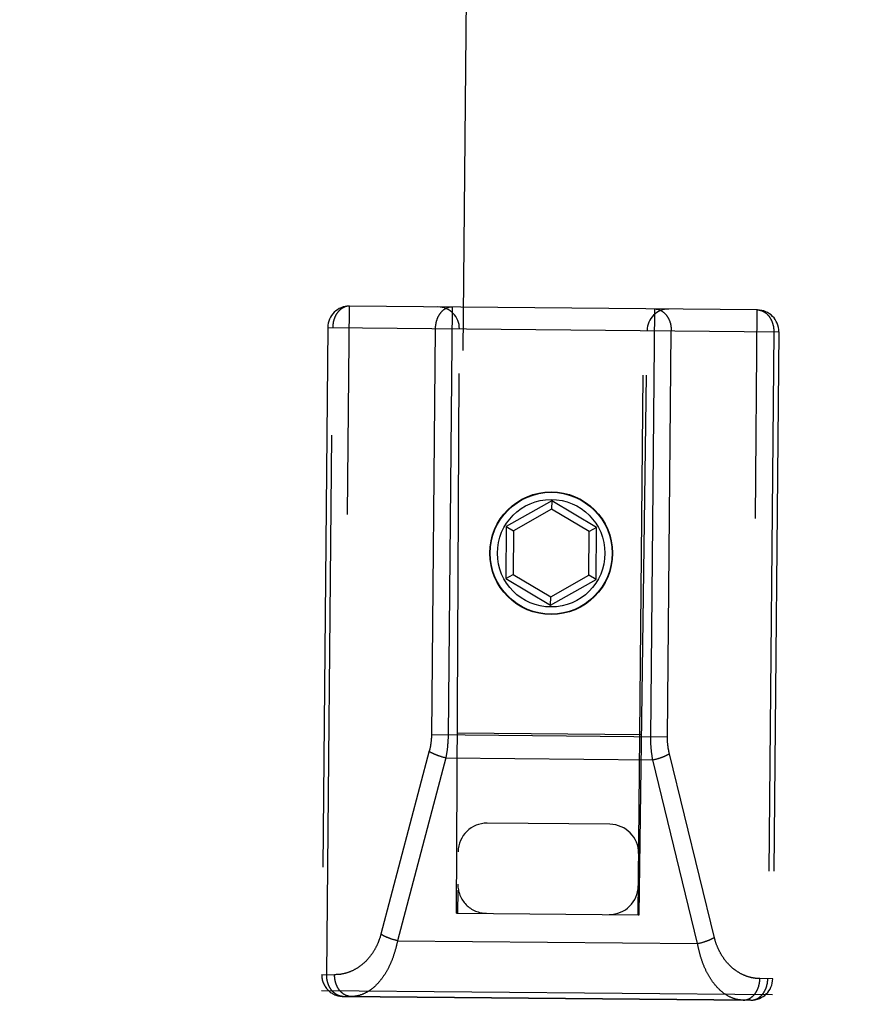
# Model space of a CAD drawing. Header units: inches. Extents: x 0 to 136, y 0 to 88.
# Tile 13 of 74: x 54.87 to 56.03, y 37.98 to 39.35. Entities that reach past the tile are written whole.
import ezdxf

# ---------------------------------------------------------------- set-up
doc = ezdxf.new("R2010")
doc.units = ezdxf.units.IN
doc.header["$LTSCALE"] = 7.48
doc.header["$MEASUREMENT"] = 0
doc.linetypes.add('HIDDEN', pattern=[0.2, 0.1, -0.1])
doc.layers.get('0').update_dxf_attribs({"linetype": 'CONTINUOUS'})
for name, color, linetype in [('02___PRT_ALL_AXES', 7, 'CONTINUOUS'), ('DEFAULT_2', 8, 'HIDDEN'), ('DIMENSIONS', 7, 'CONTINUOUS')]:
    doc.layers.add(name, color=color, linetype=linetype)
doc.styles.get("Standard").update_dxf_attribs({"font": 'arial.ttf'})
doc.dimstyles.new('DIMSTYLE_1', dxfattribs={"dimtxt": 0.6, "dimasz": 0.8, "dimexe": 0.09, "dimexo": 0.07, "dimgap": 0.0375, "dimtad": 0, "dimtih": 1, "dimtoh": 1, "dimzin": 4, "dimdsep": 46, "dimtxsty": 'Standard', "dimblk": '_FILLED', "dimblk1": '_FILLED', "dimblk2": '_FILLED', "dimcen": 0.09, "dimazin": 1, "dimtfac": 1, "dimtofl": 0, "dimtmove": 0, "dimatfit": 3, "dimldrblk": '_FILLED', "dimfxl": 0, "dimtolj": 1, "dimtzin": 4, "dimarcsym": 0})

# ---------------------------------------------------------------- blocks, each defined once
blk = doc.blocks.new('_FILLED')
at = {"color": 0, "linetype": 'ByBlock'}
blk.add_solid([(0, 0), (-1, 0.2), (-1, -0.2)], dxfattribs=at)
blk = doc.blocks.new('*D8')
at = {"layer": 'DIMENSIONS', "color": 2, "linetype": 'Continuous'}
for p, q in [((54.8151, 54.1922), (53.1295, 54.1922)), ((57.9401, 54.1922), (59.5401, 54.1922))]:
    blk.add_line(p, q, dxfattribs=at)
at = {"layer": 'DIMENSIONS', "color": 2, "linetype": 'Continuous', "xscale": 0.8, "yscale": 0.8, "zscale": 0.8}
blk.add_blockref('_FILLED', (54.8151, 54.1922), dxfattribs=at)
at = {"layer": 'DIMENSIONS', "color": 2, "linetype": 'Continuous', "xscale": 0.8, "yscale": 0.8, "zscale": 0.8, "rotation": 180}
blk.add_blockref('_FILLED', (57.9401, 54.1922), dxfattribs=at)
at = {"layer": 'DIMENSIONS', "color": 2, "linetype": 'Continuous', "insert": (52.8295, 54.4922), "char_height": 0.6, "width": 1.630483, "attachment_point": 3, "line_spacing_factor": 0.9}
blk.add_mtext('3.13', dxfattribs=at)

msp = doc.modelspace()

# ---------------------------------------------------------------- linework, layer by layer
at = {"layer": '02___PRT_ALL_AXES', "color": 8, "linetype": 'HIDDEN'}
msp.add_line((55.8783, 37.9884), (55.3133, 37.9936), dxfattribs=at)
msp.add_circle((55.6015, 38.608), 0.085, dxfattribs=at)
at = {"layer": 'DEFAULT_2', "color": 8, "linetype": 'HIDDEN'}
for p, q in [((55.5555, 47.1166), (55.4719, 38.1092)), ((55.7219, 38.1068), (55.8054, 47.1143)), ((55.3056, 37.1657), (55.3222, 38.9506)), ((55.8871, 38.9453), (55.3222, 38.9506)), ((55.7396, 38.3527), (55.7451, 38.9467)), ((55.8706, 37.1604), (55.8871, 38.9453)), ((55.2919, 38.9209), (55.2759, 37.1959)), ((55.2905, 38.0238), (55.2988, 38.9208)), ((55.2919, 38.9209), (55.9169, 38.9151)), ((55.4704, 38.1092), (55.4744, 38.9192)), ((55.7234, 38.1068), (55.7344, 38.9168)), ((55.7626, 38.3528), (55.7679, 38.9164)), ((55.9169, 38.9151), (55.9009, 37.1901)), ((55.9099, 38.9151), (55.9016, 38.0182)), ((55.6022, 38.6804), (55.5393, 38.6449)), ((55.6022, 38.6804), (55.6021, 38.6689)), ((55.6643, 38.6438), (55.6022, 38.6804)), ((55.6021, 38.6689), (55.5493, 38.6391)), ((55.6543, 38.6381), (55.6021, 38.6689)), ((55.5393, 38.6449), (55.5387, 38.5728)), ((55.5393, 38.6449), (55.5493, 38.6391)), ((55.6643, 38.6438), (55.6543, 38.6381)), ((55.6637, 38.5716), (55.6643, 38.6438)), ((55.5493, 38.6391), (55.5487, 38.5785)), ((55.6537, 38.5775), (55.6543, 38.6381)), ((55.5387, 38.5728), (55.5487, 38.5785)), ((55.5487, 38.5785), (55.6009, 38.5477)), ((55.6009, 38.5477), (55.6537, 38.5775)), ((55.6637, 38.5716), (55.6537, 38.5775)), ((55.5387, 38.5728), (55.6008, 38.5361)), ((55.6008, 38.5361), (55.6637, 38.5716)), ((55.6008, 38.5361), (55.6009, 38.5477)), ((55.4357, 38.3565), (55.7626, 38.3535)), ((55.4716, 38.3592), (55.7268, 38.3568)), ((55.4327, 38.3339), (55.3656, 38.0797)), ((55.8277, 38.0748), (55.7653, 38.3301)), ((55.4555, 38.3242), (55.3886, 38.0708)), ((55.4473, 38.3265), (55.4465, 38.3268)), ((55.4481, 38.3262), (55.4473, 38.3265)), ((55.4489, 38.326), (55.4481, 38.3262)), ((55.4498, 38.3257), (55.4489, 38.326)), ((55.4506, 38.3255), (55.4498, 38.3257)), ((55.4514, 38.3253), (55.4506, 38.3255)), ((55.4522, 38.325), (55.4514, 38.3253)), ((55.453, 38.3248), (55.4522, 38.325)), ((55.4539, 38.3246), (55.453, 38.3248)), ((55.4547, 38.3244), (55.4539, 38.3246)), ((55.4555, 38.3242), (55.4547, 38.3244)), ((55.4555, 38.3242), (55.7422, 38.3215)), ((55.7422, 38.3215), (55.743, 38.3217)), ((55.8044, 38.0669), (55.7422, 38.3215)), ((55.743, 38.3217), (55.7438, 38.3219)), ((55.7438, 38.3219), (55.7447, 38.3221)), ((55.7447, 38.3221), (55.7455, 38.3223)), ((55.7455, 38.3223), (55.7463, 38.3225)), ((55.7463, 38.3225), (55.7472, 38.3227)), ((55.7472, 38.3227), (55.748, 38.323)), ((55.7492, 38.3233), (55.75, 38.3236)), ((55.75, 38.3236), (55.7508, 38.3238)), ((55.7508, 38.3238), (55.7516, 38.3241)), ((55.7516, 38.3241), (55.7524, 38.3243)), ((55.683, 38.2322), (55.513, 38.2338)), ((55.4704, 38.1092), (55.4719, 38.1092)), ((55.4719, 38.1092), (55.7219, 38.1068)), ((55.7219, 38.1068), (55.7234, 38.1068)), ((55.38, 38.0732), (55.3792, 38.0735)), ((55.3808, 38.073), (55.38, 38.0732)), ((55.3816, 38.0727), (55.3808, 38.073)), ((55.3824, 38.0725), (55.3816, 38.0727)), ((55.3845, 38.0719), (55.3836, 38.0721)), ((55.3853, 38.0716), (55.3845, 38.0719)), ((55.3861, 38.0714), (55.3853, 38.0716)), ((55.3869, 38.0712), (55.3861, 38.0714)), ((55.3878, 38.071), (55.3869, 38.0712)), ((55.3886, 38.0708), (55.3878, 38.071)), ((55.3886, 38.0708), (55.8044, 38.0669)), ((55.8114, 38.0687), (55.8122, 38.069)), ((55.8122, 38.069), (55.813, 38.0692)), ((55.813, 38.0692), (55.8138, 38.0695)), ((55.8138, 38.0695), (55.8146, 38.0697)), ((55.8044, 38.0669), (55.8052, 38.0671)), ((55.8052, 38.0671), (55.8061, 38.0673)), ((55.8061, 38.0673), (55.8069, 38.0675)), ((55.8069, 38.0675), (55.8077, 38.0677)), ((55.8077, 38.0677), (55.8086, 38.0679)), ((55.8086, 38.0679), (55.8094, 38.0681)), ((55.8094, 38.0681), (55.8102, 38.0684)), ((55.2836, 38.0239), (55.3015, 38.0237)), ((55.9085, 38.0181), (55.8906, 38.0183)), ((55.2834, 38.0019), (55.9083, 37.9961)), ((55.3133, 37.9936), (55.8783, 37.9884))]:
    msp.add_line(p, q, dxfattribs=at)
for points in [[(55.3222, 38.9506), (55.3219, 38.9506), (55.3215, 38.9506), (55.3212, 38.9506), (55.3209, 38.9505), (55.3206, 38.9505), (55.3203, 38.9505), (55.3199, 38.9505), (55.3196, 38.9504), (55.3193, 38.9504), (55.319, 38.9503), (55.3186, 38.9503), (55.3183, 38.9502), (55.318, 38.9501), (55.3177, 38.9501), (55.3174, 38.95), (55.3171, 38.9499), (55.3167, 38.9498), (55.3164, 38.9497), (55.3161, 38.9496), (55.3158, 38.9495), (55.3155, 38.9494), (55.3152, 38.9492), (55.3149, 38.9491), (55.3146, 38.949), (55.3142, 38.9488), (55.3139, 38.9487), (55.3136, 38.9485), (55.3133, 38.9484), (55.313, 38.9482), (55.3127, 38.9481), (55.3124, 38.9479), (55.3122, 38.9477), (55.3119, 38.9475), (55.3116, 38.9473), (55.3113, 38.9472), (55.311, 38.947), (55.3107, 38.9468), (55.3104, 38.9465), (55.3101, 38.9463), (55.3099, 38.9461), (55.3096, 38.9459), (55.3093, 38.9457), (55.309, 38.9454), (55.3088, 38.9452), (55.3085, 38.9449), (55.3083, 38.9447), (55.308, 38.9444), (55.3077, 38.9442), (55.3075, 38.9439), (55.3072, 38.9437), (55.307, 38.9434), (55.3067, 38.9431), (55.3065, 38.9428), (55.3063, 38.9425), (55.306, 38.9423), (55.3058, 38.942), (55.3056, 38.9417), (55.3053, 38.9414), (55.3051, 38.9411), (55.3049, 38.9407), (55.3047, 38.9404), (55.3045, 38.9401), (55.3042, 38.9398), (55.304, 38.9395), (55.3038, 38.9391), (55.3036, 38.9388), (55.3034, 38.9385), (55.3032, 38.9381), (55.3031, 38.9378), (55.3029, 38.9374), (55.3027, 38.9371), (55.3025, 38.9367), (55.3023, 38.9364), (55.3022, 38.936), (55.302, 38.9357), (55.3018, 38.9353), (55.3017, 38.9349), (55.3015, 38.9346), (55.3014, 38.9342), (55.3012, 38.9338), (55.3011, 38.9334), (55.3009, 38.933), (55.3008, 38.9327), (55.3007, 38.9323), (55.3006, 38.9319), (55.3004, 38.9315), (55.3003, 38.9311), (55.3002, 38.9307), (55.3001, 38.9303), (55.3, 38.9299), (55.2999, 38.9295), (55.2998, 38.9291), (55.2997, 38.9287), (55.2996, 38.9283), (55.2995, 38.9279), (55.2995, 38.9275), (55.2994, 38.9271), (55.2993, 38.9266), (55.2993, 38.9262), (55.2992, 38.9258), (55.2991, 38.9254), (55.2991, 38.925), (55.299, 38.9246), (55.299, 38.9242), (55.299, 38.9237), (55.2989, 38.9233), (55.2989, 38.9229), (55.2989, 38.9225), (55.2989, 38.9221), (55.2988, 38.9216), (55.2988, 38.9212), (55.2988, 38.9208)], [(55.4642, 38.9493), (55.4639, 38.9493), (55.4636, 38.9493), (55.4633, 38.9492), (55.463, 38.9492), (55.4626, 38.9492), (55.4623, 38.9492), (55.462, 38.9491), (55.4617, 38.9491), (55.4613, 38.9491), (55.461, 38.949), (55.4607, 38.9489), (55.4604, 38.9489), (55.4601, 38.9488), (55.4597, 38.9487), (55.4594, 38.9486), (55.4591, 38.9486), (55.4588, 38.9485), (55.4585, 38.9484), (55.4582, 38.9483), (55.4578, 38.9482), (55.4575, 38.948), (55.4572, 38.9479), (55.4569, 38.9478), (55.4566, 38.9477), (55.4563, 38.9475), (55.456, 38.9474), (55.4557, 38.9472), (55.4554, 38.9471), (55.4551, 38.9469), (55.4548, 38.9467), (55.4545, 38.9466), (55.4542, 38.9464), (55.4539, 38.9462), (55.4536, 38.946), (55.4533, 38.9458), (55.453, 38.9456), (55.4528, 38.9454), (55.4525, 38.9452), (55.4522, 38.945), (55.4519, 38.9448), (55.4516, 38.9446), (55.4514, 38.9443), (55.4511, 38.9441), (55.4508, 38.9439), (55.4506, 38.9436), (55.4503, 38.9434), (55.4501, 38.9431), (55.4498, 38.9429), (55.4495, 38.9426), (55.4493, 38.9423), (55.449, 38.9421), (55.4488, 38.9418), (55.4486, 38.9415), (55.4483, 38.9412), (55.4481, 38.9409), (55.4478, 38.9406), (55.4476, 38.9403), (55.4474, 38.94), (55.4472, 38.9397), (55.4469, 38.9394), (55.4467, 38.9391), (55.4465, 38.9388), (55.4463, 38.9385), (55.4461, 38.9381), (55.4459, 38.9378), (55.4457, 38.9375), (55.4455, 38.9371), (55.4453, 38.9368), (55.4451, 38.9365), (55.4449, 38.9361), (55.4447, 38.9358), (55.4446, 38.9354), (55.4444, 38.9351), (55.4442, 38.9347), (55.4441, 38.9343), (55.4439, 38.934), (55.4437, 38.9336), (55.4436, 38.9332), (55.4434, 38.9329), (55.4433, 38.9325), (55.4431, 38.9321), (55.443, 38.9317), (55.4429, 38.9313), (55.4427, 38.9309), (55.4426, 38.9306), (55.4425, 38.9302), (55.4424, 38.9298), (55.4423, 38.9294), (55.4422, 38.929), (55.4421, 38.9286), (55.442, 38.9282), (55.4419, 38.9278), (55.4418, 38.9274), (55.4417, 38.927), (55.4416, 38.9266), (55.4415, 38.9262), (55.4415, 38.9257), (55.4414, 38.9253), (55.4413, 38.9249), (55.4413, 38.9245), (55.4412, 38.9241), (55.4411, 38.9237), (55.4411, 38.9233), (55.4411, 38.9228), (55.441, 38.9224), (55.441, 38.922), (55.441, 38.9216), (55.4409, 38.9212), (55.4409, 38.9207), (55.4409, 38.9203), (55.4409, 38.9199), (55.4409, 38.9195)], [(55.4642, 38.9493), (55.4587, 38.3553), (55.4587, 38.3544), (55.4587, 38.3534), (55.4586, 38.3525), (55.4586, 38.3515), (55.4586, 38.3506), (55.4585, 38.3496), (55.4585, 38.3487), (55.4584, 38.3478), (55.4584, 38.3468), (55.4583, 38.3459), (55.4583, 38.3449), (55.4582, 38.344), (55.4581, 38.343), (55.458, 38.3421), (55.458, 38.3412), (55.4579, 38.3402), (55.4578, 38.3393), (55.4577, 38.3383), (55.4576, 38.3374), (55.4574, 38.3365), (55.4573, 38.3355), (55.4572, 38.3346), (55.4571, 38.3337), (55.457, 38.3327), (55.4568, 38.3318), (55.4567, 38.3309), (55.4565, 38.3299), (55.4564, 38.329), (55.4562, 38.328), (55.4561, 38.3271), (55.4559, 38.3261), (55.4557, 38.3251), (55.4555, 38.3242)], [(55.7451, 38.9467), (55.7454, 38.9466), (55.7457, 38.9466), (55.746, 38.9466), (55.7463, 38.9466), (55.7467, 38.9466), (55.747, 38.9465), (55.7473, 38.9465), (55.7476, 38.9464), (55.748, 38.9464), (55.7483, 38.9463), (55.7486, 38.9463), (55.7489, 38.9462), (55.7492, 38.9461), (55.7496, 38.946), (55.7499, 38.946), (55.7502, 38.9459), (55.7505, 38.9458), (55.7508, 38.9457), (55.7511, 38.9455), (55.7514, 38.9454), (55.7517, 38.9453), (55.7521, 38.9452), (55.7524, 38.945), (55.7527, 38.9449), (55.753, 38.9448), (55.7533, 38.9446), (55.7536, 38.9445), (55.7539, 38.9443), (55.7542, 38.9441), (55.7545, 38.944), (55.7548, 38.9438), (55.755, 38.9436), (55.7553, 38.9434), (55.7556, 38.9432), (55.7559, 38.943), (55.7562, 38.9428), (55.7565, 38.9426), (55.7567, 38.9424), (55.757, 38.9422), (55.7573, 38.942), (55.7576, 38.9417), (55.7578, 38.9415), (55.7581, 38.9413), (55.7584, 38.941), (55.7586, 38.9408), (55.7589, 38.9405), (55.7591, 38.9402), (55.7594, 38.94), (55.7596, 38.9397), (55.7599, 38.9394), (55.7601, 38.9392), (55.7604, 38.9389), (55.7606, 38.9386), (55.7608, 38.9383), (55.7611, 38.938), (55.7613, 38.9377), (55.7615, 38.9374), (55.7617, 38.9371), (55.762, 38.9368), (55.7622, 38.9365), (55.7624, 38.9362), (55.7626, 38.9359), (55.7628, 38.9355), (55.763, 38.9352), (55.7632, 38.9349), (55.7634, 38.9345), (55.7636, 38.9342), (55.7638, 38.9338), (55.7639, 38.9335), (55.7641, 38.9332), (55.7643, 38.9328), (55.7645, 38.9324), (55.7646, 38.9321), (55.7648, 38.9317), (55.765, 38.9314), (55.7651, 38.931), (55.7653, 38.9306), (55.7654, 38.9302), (55.7656, 38.9299), (55.7657, 38.9295), (55.7658, 38.9291), (55.766, 38.9287), (55.7661, 38.9283), (55.7662, 38.9279), (55.7663, 38.9276), (55.7664, 38.9272), (55.7666, 38.9268), (55.7667, 38.9264), (55.7668, 38.926), (55.7669, 38.9256), (55.7669, 38.9252), (55.767, 38.9248), (55.7671, 38.9244), (55.7672, 38.9239), (55.7673, 38.9235), (55.7673, 38.9231), (55.7674, 38.9227), (55.7675, 38.9223), (55.7675, 38.9219), (55.7676, 38.9215), (55.7676, 38.9211), (55.7677, 38.9206), (55.7677, 38.9202), (55.7677, 38.9198), (55.7678, 38.9194), (55.7678, 38.919), (55.7678, 38.9185), (55.7678, 38.9181), (55.7679, 38.9177), (55.7679, 38.9173), (55.7679, 38.9169), (55.7679, 38.9164)], [(55.8871, 38.9453), (55.8874, 38.9453), (55.8878, 38.9453), (55.8881, 38.9453), (55.8884, 38.9453), (55.8887, 38.9453), (55.889, 38.9452), (55.8894, 38.9452), (55.8897, 38.9451), (55.89, 38.9451), (55.8903, 38.945), (55.8906, 38.945), (55.891, 38.9449), (55.8913, 38.9448), (55.8916, 38.9447), (55.8919, 38.9446), (55.8922, 38.9445), (55.8926, 38.9444), (55.8929, 38.9443), (55.8932, 38.9442), (55.8935, 38.9441), (55.8938, 38.944), (55.8941, 38.9439), (55.8944, 38.9437), (55.8947, 38.9436), (55.895, 38.9435), (55.8953, 38.9433), (55.8956, 38.9431), (55.8959, 38.943), (55.8962, 38.9428), (55.8965, 38.9426), (55.8968, 38.9425), (55.8971, 38.9423), (55.8974, 38.9421), (55.8977, 38.9419), (55.898, 38.9417), (55.8982, 38.9415), (55.8985, 38.9413), (55.8988, 38.9411), (55.8991, 38.9409), (55.8993, 38.9406), (55.8996, 38.9404), (55.8999, 38.9402), (55.9002, 38.9399), (55.9004, 38.9397), (55.9007, 38.9394), (55.9009, 38.9392), (55.9012, 38.9389), (55.9014, 38.9387), (55.9017, 38.9384), (55.9019, 38.9381), (55.9022, 38.9379), (55.9024, 38.9376), (55.9027, 38.9373), (55.9029, 38.937), (55.9031, 38.9367), (55.9034, 38.9364), (55.9036, 38.9361), (55.9038, 38.9358), (55.904, 38.9355), (55.9042, 38.9352), (55.9044, 38.9349), (55.9047, 38.9345), (55.9049, 38.9342), (55.9051, 38.9339), (55.9053, 38.9336), (55.9054, 38.9332), (55.9056, 38.9329), (55.9058, 38.9325), (55.906, 38.9322), (55.9062, 38.9318), (55.9064, 38.9315), (55.9065, 38.9311), (55.9067, 38.9308), (55.9069, 38.9304), (55.907, 38.93), (55.9072, 38.9297), (55.9073, 38.9293), (55.9075, 38.9289), (55.9076, 38.9286), (55.9078, 38.9282), (55.9079, 38.9278), (55.908, 38.9274), (55.9082, 38.927), (55.9083, 38.9266), (55.9084, 38.9262), (55.9085, 38.9258), (55.9086, 38.9255), (55.9087, 38.9251), (55.9088, 38.9247), (55.9089, 38.9243), (55.909, 38.9238), (55.9091, 38.9234), (55.9092, 38.923), (55.9093, 38.9226), (55.9093, 38.9222), (55.9094, 38.9218), (55.9095, 38.9214), (55.9095, 38.921), (55.9096, 38.9206), (55.9096, 38.9202), (55.9097, 38.9197), (55.9097, 38.9193), (55.9098, 38.9189), (55.9098, 38.9185), (55.9098, 38.9181), (55.9099, 38.9176), (55.9099, 38.9172), (55.9099, 38.9168), (55.9099, 38.9164), (55.9099, 38.916), (55.9099, 38.9155), (55.9099, 38.9151)], [(55.4409, 38.9195), (55.4356, 38.3558), (55.4356, 38.3551), (55.4356, 38.3544), (55.4356, 38.3537), (55.4356, 38.353), (55.4355, 38.3524), (55.4355, 38.3517), (55.4354, 38.351), (55.4354, 38.3503), (55.4353, 38.3496), (55.4353, 38.3489), (55.4352, 38.3482), (55.4352, 38.3476), (55.4351, 38.3469), (55.435, 38.3462), (55.4349, 38.3455), (55.4348, 38.3448), (55.4347, 38.3441), (55.4346, 38.3435), (55.4345, 38.3428), (55.4344, 38.3421), (55.4343, 38.3414), (55.4342, 38.3407), (55.4341, 38.34), (55.434, 38.3394), (55.4338, 38.3387), (55.4337, 38.338), (55.4335, 38.3373), (55.4334, 38.3367), (55.4332, 38.336), (55.4331, 38.3353), (55.4329, 38.3346), (55.4327, 38.3339)], [(55.7422, 38.3215), (55.742, 38.3225), (55.7419, 38.3234), (55.7417, 38.3243), (55.7416, 38.3253), (55.7414, 38.3262), (55.7413, 38.3271), (55.7412, 38.328), (55.741, 38.329), (55.7409, 38.3299), (55.7408, 38.3308), (55.7407, 38.3318), (55.7406, 38.3327), (55.7405, 38.3337), (55.7404, 38.3346), (55.7403, 38.3355), (55.7402, 38.3365), (55.7402, 38.3374), (55.7401, 38.3384), (55.74, 38.3393), (55.7399, 38.3402), (55.7399, 38.3412), (55.7398, 38.3421), (55.7398, 38.3431), (55.7397, 38.344), (55.7397, 38.345), (55.7397, 38.3459), (55.7396, 38.3468), (55.7396, 38.3478), (55.7396, 38.3488), (55.7396, 38.3497), (55.7396, 38.3507), (55.7396, 38.3517), (55.7396, 38.3527)], [(55.7653, 38.3301), (55.7652, 38.3308), (55.765, 38.3314), (55.7649, 38.3321), (55.7647, 38.3328), (55.7646, 38.3335), (55.7644, 38.3341), (55.7643, 38.3348), (55.7642, 38.3355), (55.764, 38.3362), (55.7639, 38.3369), (55.7638, 38.3375), (55.7637, 38.3382), (55.7636, 38.3389), (55.7635, 38.3396), (55.7634, 38.3403), (55.7633, 38.341), (55.7633, 38.3416), (55.7632, 38.3423), (55.7631, 38.343), (55.763, 38.3437), (55.763, 38.3444), (55.7629, 38.3451), (55.7629, 38.3457), (55.7628, 38.3464), (55.7628, 38.3471), (55.7628, 38.3478), (55.7627, 38.3485), (55.7627, 38.3492), (55.7627, 38.3499), (55.7627, 38.3506), (55.7626, 38.3513), (55.7626, 38.352), (55.7626, 38.3528)], [(55.4465, 38.3268), (55.4458, 38.327), (55.4454, 38.3272), (55.445, 38.3273), (55.4446, 38.3275), (55.4442, 38.3276), (55.4438, 38.3277), (55.4435, 38.3279), (55.4431, 38.328), (55.4427, 38.3282), (55.4423, 38.3283), (55.442, 38.3285), (55.4416, 38.3286), (55.4412, 38.3288), (55.4409, 38.3289), (55.4405, 38.3291), (55.4402, 38.3292), (55.4398, 38.3294), (55.4395, 38.3295), (55.4391, 38.3297), (55.4388, 38.3298), (55.4385, 38.33), (55.4381, 38.3301), (55.4378, 38.3303), (55.4375, 38.3304), (55.4371, 38.3306), (55.4368, 38.3308), (55.4365, 38.3309), (55.4362, 38.3311), (55.4359, 38.3312), (55.4356, 38.3314), (55.4353, 38.3315), (55.435, 38.3317), (55.4347, 38.3319), (55.4344, 38.332), (55.4341, 38.3322), (55.4339, 38.3323), (55.4336, 38.3325), (55.4333, 38.3327), (55.433, 38.3328), (55.4328, 38.333), (55.4325, 38.3332)], [(55.7524, 38.3243), (55.7528, 38.3245), (55.7532, 38.3246), (55.7535, 38.3247), (55.7539, 38.3249), (55.7543, 38.325), (55.7547, 38.3251), (55.7551, 38.3253), (55.7554, 38.3254), (55.7558, 38.3255), (55.7562, 38.3257), (55.7565, 38.3258), (55.7569, 38.326), (55.7573, 38.3261), (55.7576, 38.3263), (55.758, 38.3264), (55.7583, 38.3266), (55.7587, 38.3267), (55.759, 38.3268), (55.7593, 38.327), (55.7597, 38.3271), (55.76, 38.3273), (55.7603, 38.3274), (55.7607, 38.3276), (55.761, 38.3277), (55.7613, 38.3279), (55.7616, 38.3281), (55.7619, 38.3282), (55.7622, 38.3284), (55.7625, 38.3285), (55.7628, 38.3287), (55.7631, 38.3288), (55.7634, 38.329), (55.7637, 38.3291), (55.764, 38.3293), (55.7643, 38.3294), (55.7645, 38.3296), (55.7648, 38.3298), (55.7651, 38.3299), (55.7653, 38.3301)], [(55.748, 38.323), (55.7484, 38.3231), (55.7492, 38.3233)], [(55.3656, 38.0797), (55.3654, 38.079), (55.3652, 38.0783), (55.365, 38.0776), (55.3648, 38.0769), (55.3646, 38.0762), (55.3644, 38.0755), (55.3642, 38.0748), (55.3639, 38.0741), (55.3637, 38.0734), (55.3634, 38.0727), (55.3632, 38.072), (55.3629, 38.0714), (55.3627, 38.0707), (55.3624, 38.07), (55.3622, 38.0693), (55.3619, 38.0686), (55.3616, 38.0679), (55.3613, 38.0673), (55.361, 38.0666), (55.3607, 38.0659), (55.3604, 38.0652), (55.3601, 38.0646), (55.3598, 38.0639), (55.3595, 38.0632), (55.3591, 38.0626), (55.3588, 38.0619), (55.3585, 38.0613), (55.3581, 38.0606), (55.3578, 38.06), (55.3574, 38.0593), (55.357, 38.0587), (55.3567, 38.058), (55.3563, 38.0574), (55.3559, 38.0567), (55.3555, 38.0561), (55.3551, 38.0555), (55.3547, 38.0549), (55.3543, 38.0542), (55.3539, 38.0536), (55.3535, 38.053), (55.3531, 38.0524), (55.3527, 38.0518), (55.3522, 38.0512), (55.3518, 38.0506), (55.3513, 38.05), (55.3509, 38.0494), (55.3504, 38.0488), (55.35, 38.0482), (55.3495, 38.0477), (55.349, 38.0471), (55.3485, 38.0465), (55.3481, 38.046), (55.3476, 38.0454), (55.3471, 38.0448), (55.3466, 38.0443), (55.3461, 38.0438), (55.3455, 38.0432), (55.345, 38.0427), (55.3445, 38.0422), (55.344, 38.0416), (55.3434, 38.0411), (55.3429, 38.0406), (55.3423, 38.0401), (55.3418, 38.0396), (55.3412, 38.0391), (55.3407, 38.0386), (55.3401, 38.0381), (55.3395, 38.0377), (55.339, 38.0372), (55.3384, 38.0367), (55.3378, 38.0363), (55.3372, 38.0358), (55.3366, 38.0354), (55.336, 38.035), (55.3354, 38.0345), (55.3348, 38.0341), (55.3342, 38.0337), (55.3335, 38.0333), (55.3329, 38.0329), (55.3323, 38.0325), (55.3316, 38.0321), (55.331, 38.0317), (55.3304, 38.0314), (55.3297, 38.031), (55.3291, 38.0307), (55.3284, 38.0303), (55.3278, 38.03), (55.3271, 38.0296), (55.3264, 38.0293), (55.3258, 38.029), (55.3251, 38.0287), (55.3244, 38.0284), (55.3237, 38.0281), (55.323, 38.0278), (55.3223, 38.0276), (55.3217, 38.0273), (55.321, 38.0271), (55.3203, 38.0268), (55.3196, 38.0266), (55.3189, 38.0263), (55.3182, 38.0261), (55.3174, 38.0259), (55.3167, 38.0257), (55.316, 38.0255), (55.3153, 38.0254), (55.3146, 38.0252), (55.3139, 38.025), (55.3132, 38.0249), (55.3124, 38.0247), (55.3117, 38.0246), (55.311, 38.0245), (55.3103, 38.0244), (55.3095, 38.0242), (55.3088, 38.0242), (55.3081, 38.0241), (55.3073, 38.024), (55.3066, 38.0239), (55.3059, 38.0239), (55.3051, 38.0238), (55.3044, 38.0238), (55.3037, 38.0238), (55.3029, 38.0237), (55.3022, 38.0237), (55.3015, 38.0237)], [(55.3886, 38.0708), (55.3884, 38.0698), (55.3882, 38.0688), (55.388, 38.0679), (55.3878, 38.0669), (55.3876, 38.0659), (55.3873, 38.065), (55.3871, 38.064), (55.3869, 38.063), (55.3866, 38.0621), (55.3864, 38.0611), (55.3862, 38.0602), (55.3859, 38.0592), (55.3856, 38.0583), (55.3854, 38.0573), (55.3851, 38.0564), (55.3848, 38.0554), (55.3845, 38.0545), (55.3842, 38.0536), (55.384, 38.0526), (55.3837, 38.0517), (55.3833, 38.0508), (55.383, 38.0499), (55.3827, 38.049), (55.3824, 38.048), (55.3821, 38.0471), (55.3817, 38.0462), (55.3814, 38.0453), (55.381, 38.0444), (55.3807, 38.0435), (55.3803, 38.0426), (55.3799, 38.0417), (55.3796, 38.0409), (55.3792, 38.04), (55.3788, 38.0391), (55.3784, 38.0382), (55.378, 38.0374), (55.3776, 38.0365), (55.3772, 38.0357), (55.3768, 38.0348), (55.3764, 38.034), (55.376, 38.0331), (55.3755, 38.0323), (55.3751, 38.0314), (55.3747, 38.0306), (55.3742, 38.0298), (55.3738, 38.029), (55.3733, 38.0282), (55.3728, 38.0274), (55.3724, 38.0266), (55.3719, 38.0258), (55.3714, 38.025), (55.3709, 38.0242), (55.3704, 38.0235), (55.3699, 38.0227), (55.3694, 38.022), (55.3689, 38.0212), (55.3684, 38.0205), (55.3679, 38.0197), (55.3674, 38.019), (55.3668, 38.0183), (55.3663, 38.0176), (55.3657, 38.0169), (55.3652, 38.0162), (55.3646, 38.0155), (55.3641, 38.0148), (55.3635, 38.0141), (55.3629, 38.0135), (55.3624, 38.0128), (55.3618, 38.0122), (55.3612, 38.0115), (55.3606, 38.0109), (55.36, 38.0103), (55.3594, 38.0097), (55.3588, 38.0091), (55.3582, 38.0085), (55.3576, 38.0079), (55.357, 38.0073), (55.3564, 38.0068), (55.3557, 38.0062), (55.3551, 38.0057), (55.3545, 38.0052), (55.3538, 38.0046), (55.3532, 38.0041), (55.3525, 38.0036), (55.3519, 38.0031), (55.3512, 38.0027), (55.3506, 38.0022), (55.3499, 38.0017), (55.3492, 38.0013), (55.3486, 38.0009), (55.3479, 38.0004), (55.3472, 38), (55.3465, 37.9996), (55.3458, 37.9992), (55.3451, 37.9989), (55.3445, 37.9985), (55.3438, 37.9982), (55.3431, 37.9978), (55.3424, 37.9975), (55.3417, 37.9972), (55.341, 37.9969), (55.3402, 37.9966), (55.3395, 37.9963), (55.3388, 37.996), (55.3381, 37.9958), (55.3374, 37.9956), (55.3367, 37.9953), (55.3359, 37.9951), (55.3352, 37.9949), (55.3345, 37.9947), (55.3338, 37.9946), (55.333, 37.9944), (55.3323, 37.9943), (55.3316, 37.9941), (55.3309, 37.994), (55.3301, 37.9939), (55.3294, 37.9938), (55.3287, 37.9937), (55.3279, 37.9937), (55.3272, 37.9936), (55.3265, 37.9936), (55.3257, 37.9935), (55.325, 37.9935), (55.3242, 37.9935)], [(55.3792, 38.0735), (55.3784, 38.0738), (55.378, 38.0739), (55.3777, 38.0741), (55.3773, 38.0742), (55.3769, 38.0743), (55.3765, 38.0745), (55.3761, 38.0746), (55.3758, 38.0748), (55.3754, 38.0749), (55.375, 38.0751), (55.3747, 38.0752), (55.3743, 38.0754), (55.3739, 38.0755), (55.3736, 38.0757), (55.3732, 38.0758), (55.3729, 38.076), (55.3725, 38.0761), (55.3722, 38.0763), (55.3719, 38.0764), (55.3715, 38.0766), (55.3712, 38.0767), (55.3709, 38.0769), (55.3705, 38.077), (55.3702, 38.0772), (55.3699, 38.0774), (55.3696, 38.0775), (55.3693, 38.0777), (55.369, 38.0778), (55.3687, 38.078), (55.3684, 38.0781), (55.3681, 38.0783), (55.3678, 38.0785), (55.3675, 38.0786), (55.3672, 38.0788), (55.3669, 38.0789), (55.3666, 38.0791), (55.3664, 38.0793), (55.3661, 38.0794), (55.3659, 38.0796), (55.3656, 38.0797)], [(55.3836, 38.0721), (55.3828, 38.0723), (55.3824, 38.0725)], [(55.8102, 38.0684), (55.8106, 38.0685), (55.8114, 38.0687)], [(55.8146, 38.0697), (55.815, 38.0699), (55.8154, 38.07), (55.8158, 38.0701), (55.8161, 38.0703), (55.8165, 38.0704), (55.8169, 38.0705), (55.8173, 38.0707), (55.8177, 38.0708), (55.818, 38.071), (55.8184, 38.0711), (55.8188, 38.0712), (55.8191, 38.0714), (55.8195, 38.0715), (55.8198, 38.0717), (55.8202, 38.0718), (55.8205, 38.072), (55.8209, 38.0721), (55.8212, 38.0722), (55.8216, 38.0724), (55.8219, 38.0725), (55.8222, 38.0727), (55.8226, 38.0728), (55.8229, 38.073), (55.8232, 38.0731), (55.8235, 38.0733), (55.8238, 38.0735), (55.8242, 38.0736), (55.8245, 38.0738), (55.8248, 38.0739), (55.8251, 38.0741), (55.8254, 38.0742), (55.8256, 38.0744), (55.8259, 38.0745), (55.8262, 38.0747), (55.8265, 38.0748), (55.8268, 38.075), (55.827, 38.0752), (55.8273, 38.0753), (55.8275, 38.0755)], [(55.8906, 38.0183), (55.8899, 38.0183), (55.8892, 38.0183), (55.8885, 38.0183), (55.8877, 38.0184), (55.887, 38.0184), (55.8863, 38.0185), (55.8856, 38.0185), (55.8848, 38.0186), (55.8841, 38.0187), (55.8834, 38.0188), (55.8827, 38.0189), (55.882, 38.019), (55.8813, 38.0192), (55.8805, 38.0193), (55.8798, 38.0194), (55.8791, 38.0196), (55.8784, 38.0197), (55.8777, 38.0199), (55.877, 38.0201), (55.8763, 38.0203), (55.8756, 38.0205), (55.8749, 38.0207), (55.8742, 38.0209), (55.8735, 38.0211), (55.8728, 38.0214), (55.8721, 38.0216), (55.8715, 38.0218), (55.8708, 38.0221), (55.8701, 38.0224), (55.8694, 38.0226), (55.8688, 38.0229), (55.8681, 38.0232), (55.8674, 38.0235), (55.8668, 38.0238), (55.8661, 38.0241), (55.8655, 38.0245), (55.8648, 38.0248), (55.8642, 38.0251), (55.8635, 38.0255), (55.8629, 38.0258), (55.8623, 38.0262), (55.8616, 38.0266), (55.861, 38.027), (55.8604, 38.0273), (55.8598, 38.0277), (55.8592, 38.0281), (55.8586, 38.0285), (55.858, 38.029), (55.8574, 38.0294), (55.8568, 38.0298), (55.8562, 38.0302), (55.8556, 38.0307), (55.855, 38.0311), (55.8544, 38.0316), (55.8539, 38.032), (55.8533, 38.0325), (55.8528, 38.033), (55.8522, 38.0334), (55.8516, 38.0339), (55.8511, 38.0344), (55.8506, 38.0349), (55.85, 38.0354), (55.8495, 38.0359), (55.849, 38.0364), (55.8485, 38.037), (55.848, 38.0375), (55.8475, 38.038), (55.847, 38.0385), (55.8465, 38.0391), (55.846, 38.0396), (55.8455, 38.0402), (55.845, 38.0407), (55.8445, 38.0413), (55.8441, 38.0418), (55.8436, 38.0424), (55.8431, 38.043), (55.8427, 38.0435), (55.8422, 38.0441), (55.8418, 38.0447), (55.8414, 38.0453), (55.8409, 38.0459), (55.8405, 38.0465), (55.8401, 38.0471), (55.8397, 38.0477), (55.8393, 38.0483), (55.8389, 38.0489), (55.8385, 38.0495), (55.8381, 38.0501), (55.8377, 38.0507), (55.8373, 38.0514), (55.837, 38.052), (55.8366, 38.0526), (55.8362, 38.0533), (55.8359, 38.0539), (55.8355, 38.0545), (55.8352, 38.0552), (55.8349, 38.0558), (55.8345, 38.0565), (55.8342, 38.0571), (55.8339, 38.0578), (55.8336, 38.0584), (55.8333, 38.0591), (55.833, 38.0597), (55.8327, 38.0604), (55.8324, 38.0611), (55.8321, 38.0617), (55.8318, 38.0624), (55.8315, 38.0631), (55.8313, 38.0638), (55.831, 38.0644), (55.8307, 38.0651), (55.8305, 38.0658), (55.8302, 38.0665), (55.83, 38.0671), (55.8298, 38.0678), (55.8295, 38.0685), (55.8293, 38.0692), (55.8291, 38.0699), (55.8289, 38.0706), (55.8287, 38.0713), (55.8285, 38.072), (55.8283, 38.0727), (55.8281, 38.0734), (55.8279, 38.0741), (55.8277, 38.0748)], [(55.8673, 37.9885), (55.8666, 37.9885), (55.8658, 37.9885), (55.8651, 37.9886), (55.8644, 37.9886), (55.8637, 37.9887), (55.8629, 37.9888), (55.8622, 37.9888), (55.8615, 37.989), (55.8608, 37.9891), (55.8601, 37.9892), (55.8593, 37.9893), (55.8586, 37.9895), (55.8579, 37.9897), (55.8572, 37.9898), (55.8565, 37.99), (55.8558, 37.9903), (55.8551, 37.9905), (55.8544, 37.9907), (55.8537, 37.9909), (55.853, 37.9912), (55.8523, 37.9915), (55.8516, 37.9918), (55.8509, 37.992), (55.8502, 37.9924), (55.8495, 37.9927), (55.8488, 37.993), (55.8481, 37.9933), (55.8475, 37.9937), (55.8468, 37.9941), (55.8461, 37.9944), (55.8454, 37.9948), (55.8448, 37.9952), (55.8441, 37.9956), (55.8434, 37.9961), (55.8428, 37.9965), (55.8421, 37.9969), (55.8415, 37.9974), (55.8409, 37.9978), (55.8402, 37.9983), (55.8396, 37.9988), (55.8389, 37.9993), (55.8383, 37.9998), (55.8377, 38.0003), (55.8371, 38.0009), (55.8365, 38.0014), (55.8359, 38.0019), (55.8352, 38.0025), (55.8346, 38.0031), (55.8341, 38.0036), (55.8335, 38.0042), (55.8329, 38.0048), (55.8323, 38.0054), (55.8317, 38.006), (55.8311, 38.0067), (55.8306, 38.0073), (55.83, 38.0079), (55.8295, 38.0086), (55.8289, 38.0092), (55.8284, 38.0099), (55.8278, 38.0106), (55.8273, 38.0112), (55.8267, 38.0119), (55.8262, 38.0126), (55.8257, 38.0133), (55.8252, 38.014), (55.8247, 38.0147), (55.8242, 38.0155), (55.8237, 38.0162), (55.8232, 38.0169), (55.8227, 38.0177), (55.8222, 38.0184), (55.8217, 38.0192), (55.8213, 38.02), (55.8208, 38.0207), (55.8203, 38.0215), (55.8199, 38.0223), (55.8194, 38.0231), (55.819, 38.0239), (55.8186, 38.0247), (55.8181, 38.0255), (55.8177, 38.0263), (55.8173, 38.0271), (55.8169, 38.0279), (55.8164, 38.0288), (55.816, 38.0296), (55.8156, 38.0304), (55.8153, 38.0313), (55.8149, 38.0321), (55.8145, 38.033), (55.8141, 38.0338), (55.8137, 38.0347), (55.8134, 38.0355), (55.813, 38.0364), (55.8127, 38.0373), (55.8123, 38.0382), (55.812, 38.039), (55.8116, 38.0399), (55.8113, 38.0408), (55.811, 38.0417), (55.8107, 38.0426), (55.8104, 38.0435), (55.8101, 38.0444), (55.8098, 38.0453), (55.8095, 38.0462), (55.8092, 38.0471), (55.8089, 38.0481), (55.8086, 38.049), (55.8083, 38.0499), (55.8081, 38.0508), (55.8078, 38.0517), (55.8076, 38.0527), (55.8073, 38.0536), (55.8071, 38.0545), (55.8068, 38.0555), (55.8066, 38.0564), (55.8064, 38.0574), (55.8061, 38.0583), (55.8059, 38.0592), (55.8057, 38.0602), (55.8055, 38.0611), (55.8053, 38.0621), (55.8051, 38.0631), (55.8049, 38.064), (55.8047, 38.065), (55.8046, 38.0659), (55.8044, 38.0669)], [(55.3133, 37.9936), (55.313, 37.9936), (55.3127, 37.9936), (55.3123, 37.9937), (55.312, 37.9937), (55.3117, 37.9937), (55.3114, 37.9937), (55.3111, 37.9938), (55.3107, 37.9938), (55.3104, 37.9939), (55.3101, 37.9939), (55.3098, 37.994), (55.3095, 37.9941), (55.3091, 37.9941), (55.3088, 37.9942), (55.3085, 37.9943), (55.3082, 37.9944), (55.3079, 37.9945), (55.3076, 37.9946), (55.3072, 37.9947), (55.3069, 37.9948), (55.3066, 37.995), (55.3063, 37.9951), (55.306, 37.9952), (55.3057, 37.9954), (55.3054, 37.9955), (55.3051, 37.9957), (55.3048, 37.9958), (55.3045, 37.996), (55.3042, 37.9961), (55.3039, 37.9963), (55.3036, 37.9965), (55.3033, 37.9967), (55.303, 37.9969), (55.3027, 37.9971), (55.3025, 37.9972), (55.3022, 37.9975), (55.3019, 37.9977), (55.3016, 37.9979), (55.3013, 37.9981), (55.3011, 37.9983), (55.3008, 37.9985), (55.3005, 37.9988), (55.3003, 37.999), (55.3, 37.9993), (55.2997, 37.9995), (55.2995, 37.9998), (55.2992, 38), (55.299, 38.0003), (55.2987, 38.0006), (55.2985, 38.0008), (55.2982, 38.0011), (55.298, 38.0014), (55.2978, 38.0017), (55.2975, 38.002), (55.2973, 38.0022), (55.2971, 38.0025), (55.2968, 38.0028), (55.2966, 38.0032), (55.2964, 38.0035), (55.2962, 38.0038), (55.296, 38.0041), (55.2958, 38.0044), (55.2956, 38.0047), (55.2954, 38.0051), (55.2952, 38.0054), (55.295, 38.0057), (55.2948, 38.0061), (55.2946, 38.0064), (55.2944, 38.0068), (55.2942, 38.0071), (55.2941, 38.0075), (55.2939, 38.0078), (55.2937, 38.0082), (55.2936, 38.0085), (55.2934, 38.0089), (55.2932, 38.0093), (55.2931, 38.0097), (55.2929, 38.01), (55.2928, 38.0104), (55.2927, 38.0108), (55.2925, 38.0112), (55.2924, 38.0116), (55.2923, 38.0119), (55.2921, 38.0123), (55.292, 38.0127), (55.2919, 38.0131), (55.2918, 38.0135), (55.2917, 38.0139), (55.2916, 38.0143), (55.2915, 38.0147), (55.2914, 38.0151), (55.2913, 38.0155), (55.2912, 38.0159), (55.2912, 38.0163), (55.2911, 38.0167), (55.291, 38.0171), (55.2909, 38.0176), (55.2909, 38.018), (55.2908, 38.0184), (55.2908, 38.0188), (55.2907, 38.0192), (55.2907, 38.0196), (55.2906, 38.0201), (55.2906, 38.0205), (55.2906, 38.0209), (55.2906, 38.0213), (55.2905, 38.0217), (55.2905, 38.0221), (55.2905, 38.0226), (55.2905, 38.023), (55.2905, 38.0234), (55.2905, 38.0238)], [(55.3242, 37.9935), (55.3239, 37.9935), (55.3236, 37.9935), (55.3233, 37.9936), (55.3229, 37.9936), (55.3226, 37.9936), (55.3223, 37.9936), (55.3219, 37.9937), (55.3216, 37.9937), (55.3213, 37.9938), (55.321, 37.9939), (55.3206, 37.9939), (55.3203, 37.994), (55.32, 37.9941), (55.3197, 37.9942), (55.3193, 37.9943), (55.319, 37.9943), (55.3187, 37.9945), (55.3184, 37.9946), (55.3181, 37.9947), (55.3178, 37.9948), (55.3174, 37.9949), (55.3171, 37.9951), (55.3168, 37.9952), (55.3165, 37.9953), (55.3162, 37.9955), (55.3159, 37.9956), (55.3156, 37.9958), (55.3153, 37.996), (55.315, 37.9961), (55.3147, 37.9963), (55.3144, 37.9965), (55.3141, 37.9967), (55.3138, 37.9969), (55.3135, 37.9971), (55.3132, 37.9973), (55.3129, 37.9975), (55.3127, 37.9977), (55.3124, 37.9979), (55.3121, 37.9982), (55.3118, 37.9984), (55.3115, 37.9986), (55.3113, 37.9989), (55.311, 37.9991), (55.3107, 37.9994), (55.3105, 37.9996), (55.3102, 37.9999), (55.31, 38.0002), (55.3097, 38.0004), (55.3095, 38.0007), (55.3092, 38.001), (55.309, 38.0013), (55.3087, 38.0016), (55.3085, 38.0019), (55.3082, 38.0022), (55.308, 38.0025), (55.3078, 38.0028), (55.3076, 38.0031), (55.3073, 38.0034), (55.3071, 38.0037), (55.3069, 38.004), (55.3067, 38.0044), (55.3065, 38.0047), (55.3063, 38.005), (55.3061, 38.0054), (55.3059, 38.0057), (55.3057, 38.0061), (55.3055, 38.0064), (55.3053, 38.0068), (55.3051, 38.0071), (55.305, 38.0075), (55.3048, 38.0078), (55.3046, 38.0082), (55.3045, 38.0086), (55.3043, 38.009), (55.3041, 38.0093), (55.304, 38.0097), (55.3038, 38.0101), (55.3037, 38.0105), (55.3036, 38.0109), (55.3034, 38.0113), (55.3033, 38.0116), (55.3032, 38.012), (55.303, 38.0124), (55.3029, 38.0128), (55.3028, 38.0132), (55.3027, 38.0136), (55.3026, 38.014), (55.3025, 38.0145), (55.3024, 38.0149), (55.3023, 38.0153), (55.3022, 38.0157), (55.3021, 38.0161), (55.3021, 38.0165), (55.302, 38.0169), (55.3019, 38.0174), (55.3019, 38.0178), (55.3018, 38.0182), (55.3017, 38.0186), (55.3017, 38.019), (55.3017, 38.0195), (55.3016, 38.0199), (55.3016, 38.0203), (55.3015, 38.0207), (55.3015, 38.0212), (55.3015, 38.0216), (55.3015, 38.022), (55.3015, 38.0224), (55.3015, 38.0229), (55.3015, 38.0233), (55.3015, 38.0237)], [(55.8673, 37.9885), (55.8676, 37.9885), (55.868, 37.9885), (55.8683, 37.9885), (55.8686, 37.9885), (55.8689, 37.9885), (55.8693, 37.9886), (55.8696, 37.9886), (55.8699, 37.9887), (55.8703, 37.9887), (55.8706, 37.9888), (55.8709, 37.9888), (55.8712, 37.9889), (55.8716, 37.989), (55.8719, 37.989), (55.8722, 37.9891), (55.8725, 37.9892), (55.8728, 37.9893), (55.8732, 37.9894), (55.8735, 37.9895), (55.8738, 37.9896), (55.8741, 37.9898), (55.8744, 37.9899), (55.8747, 37.99), (55.8751, 37.9902), (55.8754, 37.9903), (55.8757, 37.9904), (55.876, 37.9906), (55.8763, 37.9908), (55.8766, 37.9909), (55.8769, 37.9911), (55.8772, 37.9913), (55.8775, 37.9915), (55.8778, 37.9917), (55.8781, 37.9918), (55.8784, 37.992), (55.8787, 37.9923), (55.879, 37.9925), (55.8792, 37.9927), (55.8795, 37.9929), (55.8798, 37.9931), (55.8801, 37.9934), (55.8804, 37.9936), (55.8806, 37.9938), (55.8809, 37.9941), (55.8812, 37.9943), (55.8814, 37.9946), (55.8817, 37.9949), (55.882, 37.9951), (55.8822, 37.9954), (55.8825, 37.9957), (55.8827, 37.9959), (55.883, 37.9962), (55.8832, 37.9965), (55.8834, 37.9968), (55.8837, 37.9971), (55.8839, 37.9974), (55.8842, 37.9977), (55.8844, 37.998), (55.8846, 37.9984), (55.8848, 37.9987), (55.885, 37.999), (55.8853, 37.9993), (55.8855, 37.9997), (55.8857, 38), (55.8859, 38.0003), (55.8861, 38.0007), (55.8863, 38.001), (55.8865, 38.0014), (55.8866, 38.0017), (55.8868, 38.0021), (55.887, 38.0024), (55.8872, 38.0028), (55.8874, 38.0032), (55.8875, 38.0035), (55.8877, 38.0039), (55.8878, 38.0043), (55.888, 38.0047), (55.8881, 38.0051), (55.8883, 38.0054), (55.8884, 38.0058), (55.8886, 38.0062), (55.8887, 38.0066), (55.8888, 38.007), (55.889, 38.0074), (55.8891, 38.0078), (55.8892, 38.0082), (55.8893, 38.0086), (55.8894, 38.009), (55.8895, 38.0094), (55.8896, 38.0098), (55.8897, 38.0102), (55.8898, 38.0106), (55.8899, 38.0111), (55.89, 38.0115), (55.8901, 38.0119), (55.8901, 38.0123), (55.8902, 38.0127), (55.8903, 38.0132), (55.8903, 38.0136), (55.8904, 38.014), (55.8904, 38.0144), (55.8905, 38.0148), (55.8905, 38.0153), (55.8905, 38.0157), (55.8906, 38.0161), (55.8906, 38.0166), (55.8906, 38.017), (55.8906, 38.0174), (55.8906, 38.0178), (55.8906, 38.0183)], [(55.8783, 37.9884), (55.8786, 37.9884), (55.8789, 37.9884), (55.8792, 37.9884), (55.8795, 37.9884), (55.8798, 37.9884), (55.8802, 37.9885), (55.8805, 37.9885), (55.8808, 37.9885), (55.8811, 37.9886), (55.8815, 37.9886), (55.8818, 37.9887), (55.8821, 37.9888), (55.8824, 37.9888), (55.8827, 37.9889), (55.8831, 37.989), (55.8834, 37.9891), (55.8837, 37.9892), (55.884, 37.9893), (55.8843, 37.9894), (55.8846, 37.9895), (55.8849, 37.9896), (55.8852, 37.9897), (55.8856, 37.9898), (55.8859, 37.99), (55.8862, 37.9901), (55.8865, 37.9903), (55.8868, 37.9904), (55.8871, 37.9906), (55.8874, 37.9907), (55.8877, 37.9909), (55.888, 37.9911), (55.8883, 37.9912), (55.8886, 37.9914), (55.8889, 37.9916), (55.8891, 37.9918), (55.8894, 37.992), (55.8897, 37.9922), (55.89, 37.9924), (55.8903, 37.9926), (55.8906, 37.9928), (55.8908, 37.9931), (55.8911, 37.9933), (55.8914, 37.9935), (55.8916, 37.9938), (55.8919, 37.994), (55.8922, 37.9943), (55.8924, 37.9945), (55.8927, 37.9948), (55.8929, 37.995), (55.8932, 37.9953), (55.8934, 37.9956), (55.8937, 37.9958), (55.8939, 37.9961), (55.8942, 37.9964), (55.8944, 37.9967), (55.8946, 37.997), (55.8949, 37.9973), (55.8951, 37.9976), (55.8953, 37.9979), (55.8955, 37.9982), (55.8958, 37.9985), (55.896, 37.9988), (55.8962, 37.9992), (55.8964, 37.9995), (55.8966, 37.9998), (55.8968, 38.0002), (55.897, 38.0005), (55.8972, 38.0008), (55.8974, 38.0012), (55.8976, 38.0015), (55.8977, 38.0019), (55.8979, 38.0022), (55.8981, 38.0026), (55.8983, 38.0029), (55.8984, 38.0033), (55.8986, 38.0037), (55.8987, 38.004), (55.8989, 38.0044), (55.899, 38.0048), (55.8992, 38.0052), (55.8993, 38.0055), (55.8995, 38.0059), (55.8996, 38.0063), (55.8997, 38.0067), (55.8999, 38.0071), (55.9, 38.0075), (55.9001, 38.0079), (55.9002, 38.0083), (55.9003, 38.0087), (55.9004, 38.0091), (55.9005, 38.0095), (55.9006, 38.0099), (55.9007, 38.0103), (55.9008, 38.0107), (55.9009, 38.0111), (55.901, 38.0115), (55.901, 38.0119), (55.9011, 38.0123), (55.9012, 38.0127), (55.9012, 38.0131), (55.9013, 38.0136), (55.9013, 38.014), (55.9014, 38.0144), (55.9014, 38.0148), (55.9015, 38.0152), (55.9015, 38.0156), (55.9015, 38.0161), (55.9015, 38.0165), (55.9016, 38.0169), (55.9016, 38.0173), (55.9016, 38.0177), (55.9016, 38.0182)]]:
    msp.add_lwpolyline(points, dxfattribs=at)
for radius in [0.0845, 0.0745]:
    msp.add_circle((55.6015, 38.608), radius, dxfattribs=at)
for centre, radius, start, end in [((55.3219, 38.9206), 0.03, 89.4683, 179.4683), ((55.4444, 38.9194), 0.03, 359.4683, 89.4683), ((55.7644, 38.9165), 0.03, 89.4683, 179.4683), ((55.8869, 38.9153), 0.03, 359.4683, 89.4683), ((55.5126, 38.1938), 0.04, 89.4683, 179.4683), ((55.6826, 38.1922), 0.04, 359.4683, 89.4683), ((55.5122, 38.1488), 0.04, 179.4683, 269.4683), ((55.6822, 38.1472), 0.04, 269.4683, 359.4683), ((55.3136, 38.0236), 0.03, 179.4683, 269.4683), ((55.8785, 38.0184), 0.03, 269.4683, 359.4683)]:
    msp.add_arc(centre, radius, start, end, dxfattribs=at)

# ---------------------------------------------------------------- dimensions: what is measured, and where the dimension line sits
at = {"layer": 'DIMENSIONS', "color": 2, "linetype": 'Continuous'}
dim = msp.add_linear_dim(base=(57.9401012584, 54.192152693), p1=(54.8151012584, 49.3915617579), p2=(57.9401012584, 36.8239117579), dimstyle='DIMSTYLE_1', dxfattribs=at)
dim.commit()
dim.dimension.update_dxf_attribs({"geometry": '*D8', "text_midpoint": (52.013519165, 54.1888063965), "dimtype": 160})

doc.saveas('drawing.dxf')
